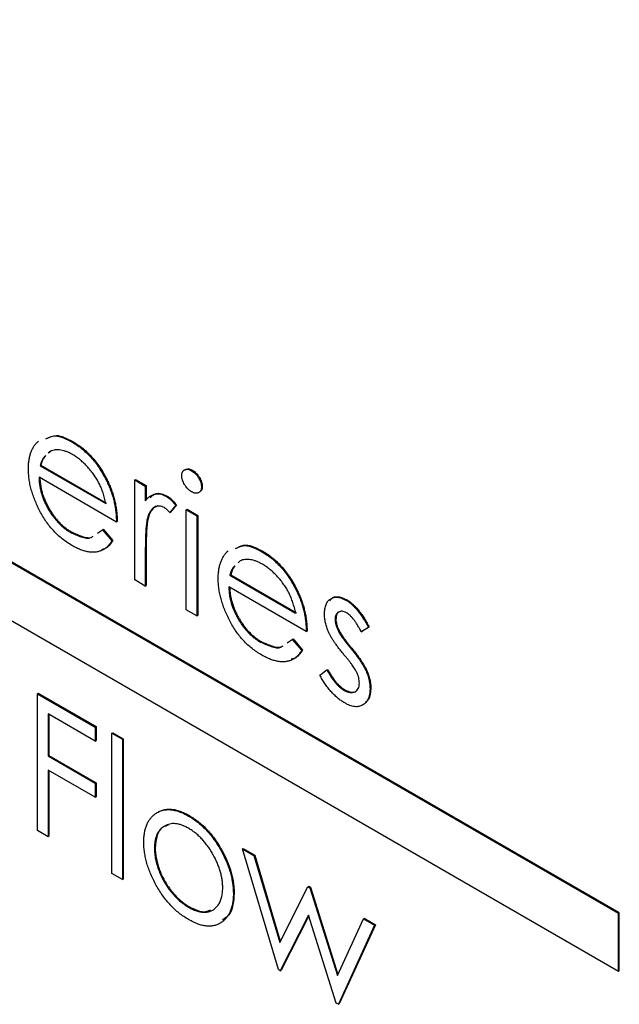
# Model space of a CAD drawing. Header units: inches. Extents: x 6.9 to 25.2, y 3.5 to 16.9.
# Tile 19 of 33: x 23.415 to 23.677, y 9.215 to 9.646. Entities that reach past the tile are written whole.
import ezdxf

# ---------------------------------------------------------------- set-up
doc = ezdxf.new("R2010")
doc.units = ezdxf.units.IN
doc.header["$LTSCALE"] = 2
doc.header["$MEASUREMENT"] = 0

msp = doc.modelspace()

# ---------------------------------------------------------------- linework, layer by layer
at = {"color": 7, "linetype": 'Continuous', "lineweight": 25}
for p, q in [((23.67698, 9.25527), (22.19206, 10.1125)), ((23.67734, 9.25548), (22.19241, 10.11271)), ((22.19206, 10.08719), (23.67698, 9.22996)), ((23.43779, 9.46156), (23.43814, 9.46177)), ((23.42826, 9.45758), (23.42733, 9.4567)), ((23.42862, 9.45779), (23.42769, 9.45691)), ((23.42376, 9.45124), (23.42411, 9.45144)), ((23.42376, 9.45124), (23.45252, 9.43463)), ((23.42411, 9.45144), (23.45287, 9.43484)), ((23.49006, 9.44904), (23.49041, 9.44925)), ((23.45717, 9.42657), (23.42327, 9.44615)), ((23.45305, 9.44414), (23.4534, 9.44434)), ((23.46515, 9.445), (23.4655, 9.4452)), ((23.46515, 9.445), (23.4698, 9.44231)), ((23.46515, 9.40124), (23.46515, 9.445)), ((23.4655, 9.4452), (23.47016, 9.44252)), ((23.4698, 9.44231), (23.47016, 9.44252)), ((23.4698, 9.44231), (23.4698, 9.43587)), ((23.47016, 9.44252), (23.47016, 9.43608)), ((23.4944, 9.44191), (23.49475, 9.44211)), ((23.47905, 9.43774), (23.4794, 9.43795)), ((23.4831, 9.43391), (23.48054, 9.43073)), ((23.48345, 9.43411), (23.4809, 9.43093)), ((23.4831, 9.43391), (23.48345, 9.43411)), ((23.48054, 9.43073), (23.4809, 9.43093)), ((23.48775, 9.43195), (23.48811, 9.43215)), ((23.48775, 9.43195), (23.49241, 9.42926)), ((23.48775, 9.38819), (23.48775, 9.43195)), ((23.48811, 9.43215), (23.49276, 9.42947)), ((23.49241, 9.42926), (23.49276, 9.42947)), ((23.49241, 9.42926), (23.49241, 9.38551)), ((23.49276, 9.42947), (23.49276, 9.38571)), ((23.45717, 9.42657), (23.45753, 9.42678)), ((23.47063, 9.4278), (23.47099, 9.428)), ((23.43709, 9.42204), (23.43745, 9.42225)), ((23.44885, 9.42171), (23.45104, 9.4232)), ((23.45104, 9.4232), (23.4514, 9.42341)), ((23.45104, 9.4232), (23.45518, 9.41831)), ((23.4514, 9.42341), (23.45553, 9.41851)), ((23.45518, 9.41831), (23.45553, 9.41851)), ((23.4698, 9.41326), (23.47016, 9.41346)), ((23.4698, 9.41326), (23.4698, 9.39855)), ((23.47016, 9.41346), (23.47016, 9.39876)), ((23.52089, 9.41359), (23.52124, 9.41379)), ((23.51136, 9.40961), (23.51043, 9.40873)), ((23.50686, 9.40327), (23.50721, 9.40347)), ((23.50721, 9.40347), (23.53597, 9.38687)), ((23.4698, 9.39855), (23.46515, 9.40124)), ((23.50686, 9.40327), (23.53562, 9.38666)), ((23.4698, 9.39855), (23.47016, 9.39876)), ((23.54027, 9.3786), (23.50637, 9.39817)), ((23.53615, 9.39617), (23.5365, 9.39637)), ((23.55783, 9.39227), (23.55818, 9.39247)), ((23.49241, 9.38551), (23.48775, 9.38819)), ((23.49241, 9.38551), (23.49276, 9.38571)), ((23.5529, 9.38384), (23.55326, 9.38405)), ((23.54027, 9.3786), (23.54063, 9.37881)), ((23.55419, 9.37913), (23.55455, 9.37933)), ((23.56753, 9.38044), (23.56437, 9.37851)), ((23.56437, 9.37851), (23.56472, 9.37871)), ((23.56788, 9.38064), (23.56472, 9.37871)), ((23.56753, 9.38044), (23.56788, 9.38064)), ((23.52019, 9.37407), (23.52055, 9.37428)), ((23.53195, 9.37374), (23.53414, 9.37523)), ((23.53414, 9.37523), (23.5345, 9.37543)), ((23.53414, 9.37523), (23.53828, 9.37034)), ((23.5345, 9.37543), (23.53863, 9.37054)), ((23.53828, 9.37034), (23.53863, 9.37054)), ((23.5596, 9.3715), (23.55996, 9.3717)), ((23.54626, 9.35958), (23.54934, 9.36185)), ((23.54934, 9.36185), (23.54969, 9.36205)), ((23.56643, 9.36141), (23.56678, 9.36162)), ((23.4226, 9.35143), (23.42296, 9.35164)), ((23.42296, 9.35164), (23.44822, 9.33705)), ((23.55685, 9.35291), (23.5572, 9.35311)), ((23.56819, 9.35363), (23.56855, 9.35383)), ((23.4226, 9.35143), (23.44786, 9.33685)), ((23.4226, 9.29155), (23.4226, 9.35143)), ((23.44786, 9.33071), (23.42726, 9.3426)), ((23.42726, 9.3426), (23.42726, 9.32418)), ((23.42761, 9.3424), (23.42761, 9.32438)), ((23.44786, 9.33685), (23.44822, 9.33705)), ((23.44786, 9.33685), (23.44786, 9.33071)), ((23.44822, 9.33705), (23.44822, 9.33091)), ((23.45518, 9.33416), (23.45553, 9.33437)), ((23.45553, 9.33437), (23.46018, 9.33168)), ((23.44786, 9.33071), (23.44822, 9.33091)), ((23.45518, 9.33416), (23.45983, 9.33148)), ((23.45518, 9.27275), (23.45518, 9.33416)), ((23.45983, 9.33148), (23.46018, 9.33168)), ((23.45983, 9.33148), (23.45983, 9.27006)), ((23.46018, 9.33168), (23.46018, 9.27027)), ((23.42726, 9.32418), (23.42761, 9.32438)), ((23.42726, 9.32418), (23.44786, 9.31228)), ((23.42761, 9.32438), (23.44822, 9.31249)), ((23.44786, 9.30614), (23.42726, 9.31804)), ((23.42726, 9.31804), (23.42726, 9.28887)), ((23.42761, 9.31783), (23.42761, 9.28907)), ((23.44786, 9.31228), (23.44822, 9.31249)), ((23.44786, 9.31228), (23.44786, 9.30614)), ((23.44822, 9.31249), (23.44822, 9.30635)), ((23.44786, 9.30614), (23.44822, 9.30635)), ((23.48877, 9.29788), (23.48912, 9.29808)), ((23.42726, 9.28887), (23.4226, 9.29155)), ((23.42726, 9.28887), (23.42761, 9.28907)), ((23.47379, 9.28373), (23.47415, 9.28393)), ((23.51235, 9.2835), (23.5127, 9.28371)), ((23.51235, 9.2835), (23.51735, 9.28062)), ((23.52805, 9.23068), (23.51235, 9.2835)), ((23.5127, 9.28371), (23.5177, 9.28082)), ((23.50317, 9.28236), (23.50352, 9.28256)), ((23.51735, 9.28062), (23.5177, 9.28082)), ((23.51735, 9.28062), (23.52864, 9.24262)), ((23.5177, 9.28082), (23.5289, 9.24314)), ((23.45983, 9.27006), (23.45518, 9.27275)), ((23.45983, 9.27006), (23.46018, 9.27027)), ((23.52864, 9.24262), (23.54101, 9.26696)), ((23.54101, 9.26696), (23.54136, 9.26716)), ((23.54101, 9.26696), (23.5418, 9.2665)), ((23.54136, 9.26716), (23.54215, 9.2667)), ((23.5418, 9.2665), (23.54215, 9.2667)), ((23.5418, 9.2665), (23.5539, 9.22804)), ((23.54215, 9.2667), (23.55415, 9.22858)), ((23.50836, 9.2638), (23.50872, 9.26401)), ((23.48875, 9.25797), (23.4891, 9.25818)), ((23.54127, 9.25452), (23.52891, 9.23018)), ((23.54137, 9.25422), (23.52926, 9.23039)), ((23.55338, 9.21606), (23.54127, 9.25452)), ((23.5539, 9.22804), (23.5653, 9.25294)), ((23.5653, 9.25294), (23.56565, 9.25314)), ((23.5653, 9.25294), (23.57019, 9.25011)), ((23.56565, 9.25314), (23.57054, 9.25032)), ((23.67698, 9.25527), (23.67734, 9.25548)), ((23.67698, 9.22996), (23.67698, 9.25527)), ((23.67734, 9.23016), (23.67734, 9.25548)), ((23.57019, 9.25011), (23.55435, 9.2155)), ((23.57054, 9.25032), (23.5547, 9.2157)), ((23.57019, 9.25011), (23.57054, 9.25032)), ((23.52891, 9.23018), (23.52805, 9.23068)), ((23.52891, 9.23018), (23.52926, 9.23039)), ((23.67698, 9.22996), (23.67734, 9.23016)), ((23.55435, 9.2155), (23.55338, 9.21606)), ((23.55435, 9.2155), (23.5547, 9.2157))]:
    msp.add_line(p, q, dxfattribs=at)
for points, knots in [([(23.42623, 9.46296), (23.42757, 9.46362), (23.43078, 9.4652), (23.43521, 9.4629), (23.43779, 9.46156)], [0, 0, 0, 0, 0.4168983, 1, 1, 1, 1]), ([(23.42658, 9.46316), (23.42792, 9.46382), (23.43113, 9.4654), (23.43556, 9.46311), (23.43814, 9.46177)], [0, 0, 0, 0, 0.4168983, 1, 1, 1, 1]), ([(23.41861, 9.44986), (23.41863, 9.45053), (23.41866, 9.45184), (23.41886, 9.4537), (23.4192, 9.45542), (23.41968, 9.45701), (23.4203, 9.45846), (23.42105, 9.45977), (23.42194, 9.46095), (23.42263, 9.46162), (23.42298, 9.46196)], [0, 0, 0, 0, 0.128045, 0.253768, 0.377428, 0.500551, 0.623296, 0.746578, 0.872348, 1, 1, 1, 1]), ([(23.43779, 9.46156), (23.43857, 9.46109), (23.44009, 9.46016), (23.44231, 9.45846), (23.44442, 9.45658), (23.44639, 9.45448), (23.44827, 9.4522), (23.44999, 9.44969), (23.45162, 9.447), (23.45257, 9.4451), (23.45305, 9.44414)], [0, 0, 0, 0, 0.1320486, 0.2590493, 0.3819041, 0.5025163, 0.6227282, 0.7447264, 0.8701007, 1, 1, 1, 1]), ([(23.43814, 9.46177), (23.43892, 9.46129), (23.44044, 9.46037), (23.44267, 9.45866), (23.44477, 9.45678), (23.44675, 9.45468), (23.44862, 9.4524), (23.45035, 9.44989), (23.45197, 9.4472), (23.45292, 9.44531), (23.4534, 9.44434)], [0, 0, 0, 0, 0.1320486, 0.2590493, 0.3819041, 0.5025163, 0.6227282, 0.7447264, 0.8701007, 1, 1, 1, 1]), ([(23.42626, 9.45569), (23.42589, 9.45538), (23.42467, 9.45437), (23.42413, 9.45253), (23.42376, 9.45124)], [0, 0, 0, 0, 0.3033784, 1, 1, 1, 1]), ([(23.42604, 9.45534), (23.42587, 9.4552), (23.42488, 9.45433), (23.42446, 9.45276), (23.42411, 9.45144)], [0, 0, 0, 0, 0.164128, 1, 1, 1, 1]), ([(23.43803, 9.45605), (23.43756, 9.45631), (23.43665, 9.45682), (23.43529, 9.4574), (23.43399, 9.45783), (23.43274, 9.45809), (23.43154, 9.45821), (23.43039, 9.45818), (23.42929, 9.45796), (23.42861, 9.45771), (23.42826, 9.45758)], [0, 0, 0, 0, 0.131103, 0.259163, 0.384194, 0.506328, 0.629067, 0.750648, 0.874028, 1, 1, 1, 1]), ([(23.45252, 9.43463), (23.45235, 9.43545), (23.45202, 9.437), (23.45133, 9.4393), (23.45057, 9.44143), (23.44965, 9.44343), (23.44862, 9.44532), (23.44741, 9.44714), (23.44609, 9.44894), (23.44461, 9.45065), (23.44303, 9.45227), (23.4414, 9.45373), (23.43973, 9.455), (23.4386, 9.4557), (23.43803, 9.45605)], [0, 0, 0, 0, 0.096257, 0.184782, 0.267525, 0.344439, 0.419646, 0.496623, 0.576672, 0.660317, 0.74526, 0.830065, 0.914432, 1, 1, 1, 1]), ([(23.43767, 9.41633), (23.43695, 9.41677), (23.43553, 9.41763), (23.43346, 9.41916), (23.43151, 9.42082), (23.42969, 9.42262), (23.42799, 9.42459), (23.42641, 9.4267), (23.42495, 9.42895), (23.42364, 9.43132), (23.42247, 9.43374), (23.42143, 9.43615), (23.42057, 9.43853), (23.41986, 9.44088), (23.41929, 9.44318), (23.41889, 9.44546), (23.41867, 9.4477), (23.41863, 9.44914), (23.41861, 9.44986)], [0, 0, 0, 0, 0.071578, 0.139628, 0.204795, 0.268132, 0.32981, 0.391297, 0.453429, 0.516546, 0.579625, 0.641112, 0.701287, 0.760489, 0.819934, 0.878921, 0.938983, 1, 1, 1, 1]), ([(23.48576, 9.4469), (23.48577, 9.4472), (23.48581, 9.44779), (23.48606, 9.44852), (23.48646, 9.44909), (23.48701, 9.44947), (23.48767, 9.44968), (23.48841, 9.44968), (23.48922, 9.44949), (23.48977, 9.44919), (23.49006, 9.44904)], [0, 0, 0, 0, 0.12329, 0.242149, 0.363437, 0.489745, 0.618115, 0.744894, 0.868932, 1, 1, 1, 1]), ([(23.49006, 9.43983), (23.48977, 9.44001), (23.48922, 9.44036), (23.48841, 9.44109), (23.48767, 9.44195), (23.48701, 9.44292), (23.48646, 9.44394), (23.48606, 9.44496), (23.48581, 9.44597), (23.48577, 9.44658), (23.48576, 9.4469)], [0, 0, 0, 0, 0.1318668, 0.2566614, 0.3842132, 0.5133652, 0.6404432, 0.761085, 0.8791455, 1, 1, 1, 1]), ([(23.487, 9.44923), (23.48723, 9.44944), (23.48774, 9.44993), (23.48898, 9.44993), (23.48994, 9.44948), (23.49041, 9.44925)], [0, 0, 0, 0, 0.279829, 0.63992, 1, 1, 1, 1]), ([(23.49006, 9.44904), (23.49035, 9.44886), (23.49091, 9.4485), (23.49173, 9.44777), (23.49248, 9.4469), (23.49314, 9.44593), (23.4937, 9.44491), (23.4941, 9.44387), (23.49435, 9.44285), (23.49439, 9.44223), (23.4944, 9.44191)], [0, 0, 0, 0, 0.131899, 0.258284, 0.384341, 0.51198, 0.638632, 0.75923, 0.877412, 1, 1, 1, 1]), ([(23.49041, 9.44925), (23.4907, 9.44907), (23.49127, 9.44871), (23.49208, 9.44798), (23.49283, 9.44711), (23.49349, 9.44614), (23.49406, 9.44512), (23.49445, 9.44408), (23.49471, 9.44306), (23.49474, 9.44243), (23.49475, 9.44211)], [0, 0, 0, 0, 0.131899, 0.258284, 0.384341, 0.51198, 0.638632, 0.75923, 0.877412, 1, 1, 1, 1]), ([(23.42327, 9.44615), (23.42329, 9.44556), (23.42333, 9.4444), (23.42354, 9.44262), (23.42387, 9.44085), (23.42434, 9.43909), (23.4249, 9.43735), (23.42559, 9.43561), (23.42641, 9.43389), (23.42732, 9.43219), (23.42834, 9.43056), (23.42941, 9.429), (23.43055, 9.42756), (23.43175, 9.42623), (23.433, 9.42501), (23.43432, 9.42391), (23.43568, 9.4229), (23.43662, 9.42233), (23.43709, 9.42204)], [0, 0, 0, 0, 0.068385, 0.134476, 0.198391, 0.260753, 0.321829, 0.383037, 0.444653, 0.507398, 0.569825, 0.630778, 0.690929, 0.750945, 0.811049, 0.872331, 0.935004, 1, 1, 1, 1]), ([(23.42362, 9.44635), (23.42364, 9.44576), (23.42369, 9.4446), (23.4239, 9.44282), (23.42423, 9.44105), (23.42469, 9.43929), (23.42525, 9.43755), (23.42594, 9.43582), (23.42676, 9.43409), (23.42767, 9.43239), (23.42869, 9.43076), (23.42976, 9.42921), (23.4309, 9.42777), (23.4321, 9.42644), (23.43336, 9.42522), (23.43467, 9.42412), (23.43604, 9.4231), (23.43697, 9.42254), (23.43745, 9.42225)], [0, 0, 0, 0, 0.068385, 0.134476, 0.198391, 0.260753, 0.321829, 0.383037, 0.444653, 0.507398, 0.569825, 0.630778, 0.690929, 0.750945, 0.811049, 0.872331, 0.935004, 1, 1, 1, 1]), ([(23.45305, 9.44414), (23.45338, 9.44343), (23.45403, 9.44203), (23.45485, 9.43988), (23.45556, 9.43771), (23.45613, 9.43552), (23.45659, 9.4333), (23.45692, 9.43107), (23.45711, 9.42881), (23.45715, 9.42733), (23.45717, 9.42657)], [0, 0, 0, 0, 0.118522, 0.236255, 0.356174, 0.47725, 0.60154, 0.729618, 0.862158, 1, 1, 1, 1]), ([(23.4534, 9.44434), (23.45373, 9.44364), (23.45438, 9.44223), (23.4552, 9.44008), (23.45591, 9.43791), (23.45648, 9.43572), (23.45694, 9.43351), (23.45727, 9.43127), (23.45747, 9.42902), (23.45751, 9.42753), (23.45753, 9.42678)], [0, 0, 0, 0, 0.118522, 0.236255, 0.356174, 0.47725, 0.60154, 0.729618, 0.862158, 1, 1, 1, 1]), ([(23.49475, 9.44211), (23.4947, 9.44141), (23.49463, 9.44046), (23.49404, 9.44013), (23.49389, 9.44004)], [0, 0, 0, 0, 0.742211, 1, 1, 1, 1]), ([(23.4698, 9.43587), (23.47015, 9.43627), (23.4708, 9.43704), (23.4719, 9.43792), (23.47301, 9.43855), (23.47417, 9.43888), (23.47535, 9.43895), (23.47656, 9.43878), (23.4778, 9.4384), (23.47863, 9.43796), (23.47905, 9.43774)], [0, 0, 0, 0, 0.160011, 0.306021, 0.438854, 0.560992, 0.675734, 0.786178, 0.892874, 1, 1, 1, 1]), ([(23.47188, 9.43724), (23.47269, 9.43801), (23.47401, 9.43928), (23.47684, 9.43914), (23.47855, 9.43835), (23.4794, 9.43795)], [0, 0, 0, 0, 0.434682, 0.71741, 1, 1, 1, 1]), ([(23.4794, 9.43795), (23.47973, 9.43774), (23.48039, 9.43731), (23.4814, 9.43644), (23.48244, 9.43537), (23.4831, 9.43454), (23.48345, 9.43411)], [0, 0, 0, 0, 0.2252775, 0.4635232, 0.7203236, 1, 1, 1, 1]), ([(23.4944, 9.44191), (23.49438, 9.44161), (23.49435, 9.44104), (23.4941, 9.44032), (23.4937, 9.43976), (23.49314, 9.43939), (23.49248, 9.43918), (23.49173, 9.43917), (23.49091, 9.43938), (23.49035, 9.43968), (23.49006, 9.43983)], [0, 0, 0, 0, 0.120162, 0.237546, 0.357497, 0.484917, 0.613329, 0.74015, 0.867301, 1, 1, 1, 1]), ([(23.47817, 9.43288), (23.47779, 9.43307), (23.47703, 9.43345), (23.47591, 9.43363), (23.47482, 9.43353), (23.47396, 9.4332), (23.4733, 9.43279), (23.47282, 9.43237), (23.47239, 9.43183), (23.47197, 9.43122), (23.47158, 9.43051), (23.47123, 9.42969), (23.47091, 9.42879), (23.47073, 9.42813), (23.47063, 9.4278)], [0, 0, 0, 0, 0.093777, 0.191278, 0.294662, 0.409747, 0.471345, 0.53582, 0.603222, 0.674199, 0.748603, 0.828338, 0.912068, 1, 1, 1, 1]), ([(23.4753, 9.43368), (23.47448, 9.43333), (23.47231, 9.43243), (23.4715, 9.4297), (23.47099, 9.428)], [0, 0, 0, 0, 0.3798117, 1, 1, 1, 1]), ([(23.47905, 9.43774), (23.47937, 9.43754), (23.48004, 9.43711), (23.48104, 9.43623), (23.48208, 9.43517), (23.48275, 9.43434), (23.4831, 9.43391)], [0, 0, 0, 0, 0.2252775, 0.4635232, 0.7203236, 1, 1, 1, 1]), ([(23.48054, 9.43073), (23.48032, 9.43097), (23.4799, 9.43144), (23.47927, 9.43205), (23.4787, 9.43254), (23.47834, 9.43277), (23.47817, 9.43288)], [0, 0, 0, 0, 0.295139, 0.56023, 0.794983, 1, 1, 1, 1]), ([(23.47063, 9.4278), (23.47056, 9.42749), (23.47041, 9.42681), (23.47026, 9.42561), (23.47011, 9.42417), (23.47, 9.42247), (23.46991, 9.42053), (23.46985, 9.41833), (23.46981, 9.41589), (23.4698, 9.41416), (23.4698, 9.41326)], [0, 0, 0, 0, 0.070855, 0.157726, 0.258598, 0.375889, 0.508164, 0.657032, 0.820176, 1, 1, 1, 1]), ([(23.47099, 9.428), (23.47092, 9.4277), (23.47076, 9.42701), (23.47061, 9.42581), (23.47046, 9.42438), (23.47036, 9.42268), (23.47026, 9.42074), (23.47021, 9.41853), (23.47016, 9.41609), (23.47016, 9.41437), (23.47016, 9.41346)], [0, 0, 0, 0, 0.070855, 0.157726, 0.258598, 0.375889, 0.508164, 0.657032, 0.820176, 1, 1, 1, 1]), ([(23.43709, 9.42204), (23.43864, 9.42134), (23.44172, 9.41993), (23.44524, 9.41915), (23.44647, 9.42008), (23.44666, 9.42023)], [0, 0, 0, 0, 0.4567946, 0.9135686, 1, 1, 1, 1]), ([(23.43745, 9.42225), (23.43899, 9.42154), (23.44208, 9.42014), (23.44559, 9.41935), (23.44682, 9.42028), (23.44702, 9.42043)], [0, 0, 0, 0, 0.4567946, 0.9135686, 1, 1, 1, 1]), ([(23.45518, 9.41831), (23.45485, 9.41782), (23.45421, 9.41688), (23.45311, 9.41571), (23.45195, 9.41477), (23.45069, 9.4141), (23.44936, 9.41363), (23.44796, 9.41338), (23.44647, 9.41332), (23.4449, 9.41348), (23.44324, 9.41386), (23.44148, 9.41444), (23.43961, 9.41526), (23.43833, 9.41597), (23.43767, 9.41633)], [0, 0, 0, 0, 0.093384, 0.181689, 0.265546, 0.346039, 0.424597, 0.501912, 0.580013, 0.658291, 0.738533, 0.821867, 0.908787, 1, 1, 1, 1]), ([(23.45553, 9.41851), (23.45454, 9.417), (23.45325, 9.41502), (23.45106, 9.41457), (23.45055, 9.41446)], [0, 0, 0, 0, 0.764088, 1, 1, 1, 1]), ([(23.50933, 9.41499), (23.51067, 9.41565), (23.51388, 9.41723), (23.51831, 9.41493), (23.52089, 9.41359)], [0, 0, 0, 0, 0.416898, 1, 1, 1, 1]), ([(23.50968, 9.41519), (23.51102, 9.41585), (23.51423, 9.41743), (23.51866, 9.41513), (23.52124, 9.41379)], [0, 0, 0, 0, 0.416898, 1, 1, 1, 1]), ([(23.50171, 9.40189), (23.50173, 9.40256), (23.50176, 9.40387), (23.50196, 9.40573), (23.5023, 9.40744), (23.50278, 9.40903), (23.5034, 9.41048), (23.50415, 9.4118), (23.50504, 9.41298), (23.50573, 9.41365), (23.50608, 9.41398)], [0, 0, 0, 0, 0.128045, 0.253768, 0.377428, 0.500551, 0.623296, 0.746578, 0.872348, 1, 1, 1, 1]), ([(23.52089, 9.41359), (23.52167, 9.41312), (23.52319, 9.41219), (23.52541, 9.41049), (23.52752, 9.40861), (23.52949, 9.4065), (23.53137, 9.40423), (23.53309, 9.40172), (23.53472, 9.39903), (23.53567, 9.39713), (23.53615, 9.39617)], [0, 0, 0, 0, 0.1320486, 0.2590493, 0.3819041, 0.5025163, 0.6227282, 0.7447264, 0.8701007, 1, 1, 1, 1]), ([(23.52124, 9.41379), (23.52202, 9.41332), (23.52354, 9.4124), (23.52577, 9.41069), (23.52787, 9.40881), (23.52985, 9.40671), (23.53172, 9.40443), (23.53345, 9.40192), (23.53507, 9.39923), (23.53602, 9.39734), (23.5365, 9.39637)], [0, 0, 0, 0, 0.1320486, 0.2590493, 0.3819041, 0.5025163, 0.6227282, 0.7447264, 0.8701007, 1, 1, 1, 1]), ([(23.52113, 9.40808), (23.52066, 9.40834), (23.51975, 9.40884), (23.51839, 9.40943), (23.51709, 9.40986), (23.51584, 9.41011), (23.51464, 9.41024), (23.51349, 9.41021), (23.51239, 9.40999), (23.51171, 9.40974), (23.51136, 9.40961)], [0, 0, 0, 0, 0.131103, 0.259163, 0.384194, 0.506328, 0.629067, 0.750648, 0.874028, 1, 1, 1, 1]), ([(23.53562, 9.38666), (23.53545, 9.38747), (23.53512, 9.38903), (23.53443, 9.39133), (23.53367, 9.39346), (23.53275, 9.39545), (23.53172, 9.39735), (23.53051, 9.39917), (23.52919, 9.40097), (23.52771, 9.40268), (23.52613, 9.40429), (23.5245, 9.40576), (23.52283, 9.40703), (23.5217, 9.40773), (23.52113, 9.40808)], [0, 0, 0, 0, 0.096257, 0.184782, 0.267525, 0.344439, 0.419646, 0.496623, 0.576672, 0.660317, 0.74526, 0.830065, 0.914432, 1, 1, 1, 1]), ([(23.50907, 9.40744), (23.50881, 9.40721), (23.5077, 9.40627), (23.50722, 9.40457), (23.50686, 9.40327)], [0, 0, 0, 0, 0.239661, 1, 1, 1, 1]), ([(23.50914, 9.40737), (23.50897, 9.40723), (23.50798, 9.40636), (23.50756, 9.40478), (23.50721, 9.40347)], [0, 0, 0, 0, 0.164128, 1, 1, 1, 1]), ([(23.52077, 9.36836), (23.52005, 9.3688), (23.51863, 9.36966), (23.51656, 9.37118), (23.51461, 9.37285), (23.51279, 9.37465), (23.51109, 9.37662), (23.50951, 9.37872), (23.50805, 9.38097), (23.50674, 9.38335), (23.50557, 9.38577), (23.50453, 9.38818), (23.50367, 9.39056), (23.50296, 9.3929), (23.50239, 9.39521), (23.50199, 9.39749), (23.50177, 9.39972), (23.50173, 9.40117), (23.50171, 9.40189)], [0, 0, 0, 0, 0.071578, 0.139628, 0.204795, 0.268132, 0.32981, 0.391297, 0.453429, 0.516546, 0.579625, 0.641112, 0.701287, 0.760489, 0.819934, 0.878921, 0.938983, 1, 1, 1, 1]), ([(23.50637, 9.39817), (23.50639, 9.39758), (23.50644, 9.39642), (23.50664, 9.39464), (23.50697, 9.39287), (23.50744, 9.39112), (23.508, 9.38937), (23.50869, 9.38764), (23.50951, 9.38592), (23.51042, 9.38422), (23.51144, 9.38258), (23.51251, 9.38103), (23.51365, 9.37959), (23.51485, 9.37826), (23.5161, 9.37704), (23.51742, 9.37594), (23.51878, 9.37492), (23.51972, 9.37436), (23.52019, 9.37407)], [0, 0, 0, 0, 0.068385, 0.134476, 0.198391, 0.260753, 0.321829, 0.383037, 0.444653, 0.507398, 0.569825, 0.630778, 0.690929, 0.750945, 0.811049, 0.872331, 0.935004, 1, 1, 1, 1]), ([(23.50672, 9.39838), (23.50674, 9.39779), (23.50679, 9.39663), (23.507, 9.39485), (23.50733, 9.39308), (23.50779, 9.39132), (23.50835, 9.38958), (23.50904, 9.38784), (23.50986, 9.38612), (23.51077, 9.38442), (23.51179, 9.38279), (23.51286, 9.38123), (23.514, 9.37979), (23.5152, 9.37847), (23.51646, 9.37724), (23.51777, 9.37614), (23.51914, 9.37513), (23.52007, 9.37456), (23.52055, 9.37428)], [0, 0, 0, 0, 0.068385, 0.134476, 0.198391, 0.260753, 0.321829, 0.383037, 0.444653, 0.507398, 0.569825, 0.630778, 0.690929, 0.750945, 0.811049, 0.872331, 0.935004, 1, 1, 1, 1]), ([(23.53615, 9.39617), (23.53648, 9.39546), (23.53713, 9.39405), (23.53795, 9.3919), (23.53866, 9.38973), (23.53923, 9.38754), (23.53969, 9.38533), (23.54002, 9.38309), (23.54021, 9.38084), (23.54025, 9.37936), (23.54027, 9.3786)], [0, 0, 0, 0, 0.118522, 0.236255, 0.356174, 0.47725, 0.60154, 0.729618, 0.862158, 1, 1, 1, 1]), ([(23.5365, 9.39637), (23.53683, 9.39567), (23.53748, 9.39426), (23.5383, 9.39211), (23.53901, 9.38994), (23.53958, 9.38775), (23.54004, 9.38554), (23.54037, 9.3833), (23.54057, 9.38104), (23.54061, 9.37956), (23.54063, 9.37881)], [0, 0, 0, 0, 0.118522, 0.236255, 0.356174, 0.47725, 0.60154, 0.729618, 0.862158, 1, 1, 1, 1]), ([(23.54825, 9.38631), (23.54826, 9.38671), (23.54827, 9.3875), (23.5484, 9.38859), (23.54862, 9.38956), (23.54891, 9.39046), (23.54929, 9.39125), (23.54977, 9.39193), (23.55032, 9.39251), (23.55095, 9.39299), (23.55165, 9.39334), (23.5524, 9.39357), (23.55319, 9.39369), (23.55403, 9.39366), (23.55492, 9.39351), (23.55585, 9.39322), (23.55682, 9.39282), (23.55749, 9.39245), (23.55783, 9.39227)], [0, 0, 0, 0, 0.067957, 0.133001, 0.196444, 0.25853, 0.32024, 0.381364, 0.443107, 0.505531, 0.568312, 0.629225, 0.689302, 0.748846, 0.809447, 0.870926, 0.934059, 1, 1, 1, 1]), ([(23.5506, 9.39215), (23.551, 9.39266), (23.55201, 9.39394), (23.5548, 9.39407), (23.55705, 9.393), (23.55818, 9.39247)], [0, 0, 0, 0, 0.249318, 0.624439, 1, 1, 1, 1]), ([(23.55783, 9.39227), (23.55823, 9.39201), (23.55904, 9.39151), (23.56026, 9.3905), (23.56148, 9.3893), (23.5627, 9.3879), (23.56391, 9.38631), (23.56513, 9.38454), (23.56636, 9.38257), (23.56713, 9.38116), (23.56753, 9.38044)], [0, 0, 0, 0, 0.105714, 0.213412, 0.326127, 0.444452, 0.569061, 0.702712, 0.846318, 1, 1, 1, 1]), ([(23.55818, 9.39247), (23.55858, 9.39222), (23.5594, 9.39171), (23.56062, 9.3907), (23.56184, 9.3895), (23.56306, 9.38811), (23.56427, 9.38652), (23.56548, 9.38474), (23.56671, 9.38277), (23.56748, 9.38137), (23.56788, 9.38064)], [0, 0, 0, 0, 0.105714, 0.213412, 0.326127, 0.444452, 0.569061, 0.702712, 0.846318, 1, 1, 1, 1]), ([(23.54998, 9.37857), (23.54972, 9.37923), (23.54918, 9.38053), (23.54865, 9.3825), (23.5483, 9.38445), (23.54827, 9.38569), (23.54825, 9.38631)], [0, 0, 0, 0, 0.246235, 0.490985, 0.740588, 1, 1, 1, 1]), ([(23.55783, 9.38689), (23.5575, 9.38706), (23.55685, 9.3874), (23.55593, 9.38757), (23.55507, 9.38751), (23.55432, 9.38717), (23.55369, 9.38663), (23.55324, 9.38587), (23.55296, 9.38495), (23.55292, 9.38422), (23.5529, 9.38384)], [0, 0, 0, 0, 0.124921, 0.245828, 0.369056, 0.497487, 0.627441, 0.751102, 0.873762, 1, 1, 1, 1]), ([(23.5553, 9.38745), (23.55498, 9.38737), (23.55418, 9.38716), (23.55343, 9.38593), (23.55331, 9.38468), (23.55326, 9.38405)], [0, 0, 0, 0, 0.258962, 0.629485, 1, 1, 1, 1]), ([(23.56437, 9.37851), (23.5641, 9.37903), (23.56357, 9.38004), (23.56274, 9.38146), (23.56191, 9.38272), (23.56109, 9.38386), (23.56027, 9.38484), (23.55946, 9.38568), (23.55864, 9.38638), (23.55809, 9.38672), (23.55783, 9.38689)], [0, 0, 0, 0, 0.158223, 0.305036, 0.441309, 0.565963, 0.683525, 0.793334, 0.898518, 1, 1, 1, 1]), ([(23.5529, 9.38384), (23.55292, 9.38349), (23.55295, 9.38278), (23.55321, 9.38161), (23.55362, 9.38038), (23.554, 9.37956), (23.55419, 9.37913)], [0, 0, 0, 0, 0.24004, 0.479403, 0.731757, 1, 1, 1, 1]), ([(23.55326, 9.38405), (23.55327, 9.38369), (23.55331, 9.38298), (23.55356, 9.38182), (23.55397, 9.38059), (23.55435, 9.37976), (23.55455, 9.37933)], [0, 0, 0, 0, 0.24004, 0.479403, 0.731757, 1, 1, 1, 1]), ([(23.55652, 9.36883), (23.55613, 9.3693), (23.55538, 9.37021), (23.55432, 9.37158), (23.55337, 9.37289), (23.55249, 9.37413), (23.55172, 9.37532), (23.55105, 9.37646), (23.55047, 9.37753), (23.55014, 9.37823), (23.54998, 9.37857)], [0, 0, 0, 0, 0.157762, 0.30595, 0.443775, 0.572824, 0.692154, 0.802296, 0.905564, 1, 1, 1, 1]), ([(23.55419, 9.37913), (23.55431, 9.3789), (23.55456, 9.37839), (23.55502, 9.37762), (23.55557, 9.37677), (23.55621, 9.37585), (23.55693, 9.37486), (23.55774, 9.3738), (23.55864, 9.37266), (23.55927, 9.3719), (23.5596, 9.3715)], [0, 0, 0, 0, 0.0834165, 0.1786165, 0.284022, 0.4022442, 0.5335824, 0.6769494, 0.8316667, 1, 1, 1, 1]), ([(23.55455, 9.37933), (23.55466, 9.3791), (23.55492, 9.3786), (23.55538, 9.37782), (23.55592, 9.37698), (23.55656, 9.37606), (23.55729, 9.37507), (23.5581, 9.374), (23.55899, 9.37287), (23.55963, 9.3721), (23.55996, 9.3717)], [0, 0, 0, 0, 0.0834165, 0.1786165, 0.284022, 0.4022442, 0.5335824, 0.6769494, 0.8316667, 1, 1, 1, 1]), ([(23.52019, 9.37407), (23.52174, 9.37337), (23.52482, 9.37196), (23.52834, 9.37117), (23.52957, 9.3721), (23.52976, 9.37225)], [0, 0, 0, 0, 0.456795, 0.913569, 1, 1, 1, 1]), ([(23.52055, 9.37428), (23.52209, 9.37357), (23.52518, 9.37216), (23.52869, 9.37138), (23.52992, 9.37231), (23.53012, 9.37246)], [0, 0, 0, 0, 0.456795, 0.913569, 1, 1, 1, 1]), ([(23.53828, 9.37034), (23.53795, 9.36985), (23.53731, 9.36891), (23.53621, 9.36774), (23.53505, 9.3668), (23.53379, 9.36613), (23.53246, 9.36566), (23.53106, 9.36541), (23.52957, 9.36535), (23.528, 9.36551), (23.52634, 9.36588), (23.52458, 9.36646), (23.52271, 9.36729), (23.52143, 9.368), (23.52077, 9.36836)], [0, 0, 0, 0, 0.093384, 0.181689, 0.265546, 0.346039, 0.424597, 0.501912, 0.580013, 0.658291, 0.738533, 0.821867, 0.908787, 1, 1, 1, 1]), ([(23.53863, 9.37054), (23.53764, 9.36903), (23.53635, 9.36705), (23.53416, 9.3666), (23.53365, 9.36649)], [0, 0, 0, 0, 0.764088, 1, 1, 1, 1]), ([(23.56226, 9.361), (23.56214, 9.36122), (23.56188, 9.36171), (23.56141, 9.36247), (23.56084, 9.36332), (23.56017, 9.36425), (23.55941, 9.36528), (23.55853, 9.36638), (23.55756, 9.36758), (23.55688, 9.3684), (23.55652, 9.36883)], [0, 0, 0, 0, 0.076879, 0.167469, 0.272283, 0.388707, 0.520779, 0.666248, 0.825537, 1, 1, 1, 1]), ([(23.5596, 9.3715), (23.56001, 9.371), (23.56079, 9.37005), (23.56189, 9.36863), (23.5629, 9.36727), (23.5638, 9.36597), (23.56461, 9.36475), (23.56532, 9.36358), (23.56593, 9.36248), (23.56627, 9.36176), (23.56643, 9.36141)], [0, 0, 0, 0, 0.1589968, 0.3071295, 0.4462348, 0.5756134, 0.6941373, 0.8045717, 0.9065888, 1, 1, 1, 1]), ([(23.55996, 9.3717), (23.56036, 9.37121), (23.56114, 9.37025), (23.56224, 9.36883), (23.56325, 9.36748), (23.56415, 9.36617), (23.56496, 9.36495), (23.56567, 9.36379), (23.56628, 9.36269), (23.56662, 9.36196), (23.56678, 9.36162)], [0, 0, 0, 0, 0.1589968, 0.3071295, 0.4462348, 0.5756134, 0.6941373, 0.8045717, 0.9065888, 1, 1, 1, 1]), ([(23.54934, 9.36185), (23.54963, 9.36132), (23.5502, 9.36028), (23.55111, 9.35881), (23.55203, 9.35749), (23.55296, 9.35629), (23.55392, 9.35523), (23.55488, 9.35432), (23.55586, 9.35352), (23.55652, 9.35311), (23.55685, 9.35291)], [0, 0, 0, 0, 0.147476, 0.285904, 0.417172, 0.540501, 0.659238, 0.775006, 0.887229, 1, 1, 1, 1]), ([(23.54969, 9.36205), (23.54999, 9.36152), (23.55055, 9.36048), (23.55146, 9.35902), (23.55239, 9.35769), (23.55332, 9.35649), (23.55427, 9.35544), (23.55524, 9.35452), (23.55622, 9.35372), (23.55687, 9.35332), (23.5572, 9.35311)], [0, 0, 0, 0, 0.147476, 0.285904, 0.417172, 0.540501, 0.659238, 0.775006, 0.887229, 1, 1, 1, 1]), ([(23.56354, 9.35609), (23.56352, 9.35648), (23.56349, 9.35725), (23.56324, 9.35848), (23.56285, 9.35974), (23.56246, 9.36058), (23.56226, 9.361)], [0, 0, 0, 0, 0.2535135, 0.4979531, 0.7455399, 1, 1, 1, 1]), ([(23.56643, 9.36141), (23.5667, 9.36075), (23.56724, 9.35943), (23.56779, 9.35744), (23.56813, 9.35549), (23.56817, 9.35426), (23.56819, 9.35363)], [0, 0, 0, 0, 0.2488582, 0.4968315, 0.7433154, 1, 1, 1, 1]), ([(23.56678, 9.36162), (23.56705, 9.36096), (23.56759, 9.35963), (23.56815, 9.35764), (23.56848, 9.35569), (23.56852, 9.35446), (23.56855, 9.35383)], [0, 0, 0, 0, 0.2488582, 0.4968315, 0.7433154, 1, 1, 1, 1]), ([(23.55709, 9.3474), (23.55657, 9.34772), (23.55552, 9.34835), (23.55399, 9.34956), (23.55248, 9.35092), (23.55103, 9.35245), (23.54965, 9.3541), (23.54838, 9.35585), (23.54724, 9.35767), (23.54658, 9.35894), (23.54626, 9.35958)], [0, 0, 0, 0, 0.126763, 0.251765, 0.37728, 0.505093, 0.631878, 0.755361, 0.877681, 1, 1, 1, 1]), ([(23.55685, 9.35291), (23.5573, 9.35267), (23.55818, 9.35221), (23.55943, 9.3519), (23.5606, 9.35189), (23.5616, 9.35223), (23.56246, 9.35281), (23.56309, 9.35366), (23.56347, 9.35475), (23.56352, 9.35564), (23.56354, 9.35609)], [0, 0, 0, 0, 0.13403, 0.261871, 0.3878, 0.517638, 0.644449, 0.763757, 0.880302, 1, 1, 1, 1]), ([(23.56819, 9.35363), (23.56818, 9.3532), (23.56816, 9.35236), (23.56802, 9.35119), (23.56776, 9.35014), (23.56742, 9.34918), (23.56696, 9.34835), (23.56642, 9.3476), (23.56577, 9.347), (23.56503, 9.34648), (23.56421, 9.3461), (23.56334, 9.34585), (23.56243, 9.34573), (23.56145, 9.34578), (23.56043, 9.34596), (23.55936, 9.34629), (23.55824, 9.34677), (23.55748, 9.34719), (23.55709, 9.3474)], [0, 0, 0, 0, 0.064559, 0.127221, 0.18863, 0.248682, 0.309578, 0.3701, 0.431486, 0.495312, 0.559138, 0.621001, 0.682343, 0.743525, 0.805465, 0.868617, 0.933055, 1, 1, 1, 1]), ([(23.5572, 9.35311), (23.55813, 9.3527), (23.55999, 9.35186), (23.56186, 9.35214), (23.56246, 9.35288), (23.56256, 9.35301)], [0, 0, 0, 0, 0.453895, 0.907387, 1, 1, 1, 1]), ([(23.56855, 9.35383), (23.56844, 9.35195), (23.56828, 9.34924), (23.5667, 9.34814), (23.56622, 9.3478)], [0, 0, 0, 0, 0.694389, 1, 1, 1, 1]), ([(23.47433, 9.29897), (23.47481, 9.29927), (23.47576, 9.29987), (23.47735, 9.30042), (23.47902, 9.30072), (23.48079, 9.30071), (23.48265, 9.30044), (23.48461, 9.29987), (23.48666, 9.29905), (23.48806, 9.29827), (23.48877, 9.29788)], [0, 0, 0, 0, 0.128498, 0.252713, 0.374819, 0.496436, 0.617911, 0.741288, 0.8687, 1, 1, 1, 1]), ([(23.47469, 9.29918), (23.47517, 9.29948), (23.47611, 9.30008), (23.4777, 9.30062), (23.47937, 9.30092), (23.48114, 9.30092), (23.48301, 9.30064), (23.48496, 9.30007), (23.48701, 9.29925), (23.48841, 9.29848), (23.48912, 9.29808)], [0, 0, 0, 0, 0.128498, 0.252713, 0.374819, 0.496436, 0.617911, 0.741288, 0.8687, 1, 1, 1, 1]), ([(23.46914, 9.28645), (23.46916, 9.28717), (23.46919, 9.2886), (23.46943, 9.2906), (23.46983, 9.29243), (23.47041, 9.29407), (23.47114, 9.29557), (23.47204, 9.29689), (23.4731, 9.29804), (23.47392, 9.29866), (23.47433, 9.29897)], [0, 0, 0, 0, 0.128922, 0.255244, 0.378688, 0.500432, 0.622705, 0.746235, 0.871586, 1, 1, 1, 1]), ([(23.48877, 9.29788), (23.48948, 9.29745), (23.49088, 9.29661), (23.49292, 9.29507), (23.49487, 9.29338), (23.49673, 9.29153), (23.49848, 9.28948), (23.50016, 9.28728), (23.50174, 9.2849), (23.50269, 9.28321), (23.50317, 9.28236)], [0, 0, 0, 0, 0.131751, 0.258332, 0.382134, 0.503804, 0.624693, 0.746871, 0.871514, 1, 1, 1, 1]), ([(23.48912, 9.29808), (23.48984, 9.29766), (23.49123, 9.29682), (23.49327, 9.29527), (23.49522, 9.29359), (23.49708, 9.29174), (23.49884, 9.28969), (23.50051, 9.28748), (23.50209, 9.2851), (23.50304, 9.28342), (23.50352, 9.28256)], [0, 0, 0, 0, 0.131751, 0.258332, 0.382134, 0.503804, 0.624693, 0.746871, 0.871514, 1, 1, 1, 1]), ([(23.48875, 9.29252), (23.48825, 9.29279), (23.48725, 9.29333), (23.48579, 9.29393), (23.48439, 9.29435), (23.48303, 9.29457), (23.48173, 9.2946), (23.48049, 9.29443), (23.4793, 9.29409), (23.47818, 9.29354), (23.47716, 9.29284), (23.47626, 9.29197), (23.4755, 9.29096), (23.47487, 9.28981), (23.47439, 9.2885), (23.47405, 9.28705), (23.47383, 9.28546), (23.47381, 9.28431), (23.47379, 9.28373)], [0, 0, 0, 0, 0.063847, 0.126046, 0.187169, 0.247404, 0.308386, 0.369786, 0.432592, 0.49765, 0.562411, 0.625569, 0.687345, 0.748723, 0.809788, 0.871765, 0.934835, 1, 1, 1, 1]), ([(23.48, 9.29386), (23.47914, 9.29366), (23.47687, 9.29313), (23.47464, 9.28961), (23.47431, 9.28582), (23.47415, 9.28393)], [0, 0, 0, 0, 0.231497, 0.615626, 1, 1, 1, 1]), ([(23.50371, 9.26646), (23.50369, 9.26706), (23.50367, 9.26824), (23.50345, 9.27008), (23.50311, 9.27192), (23.50263, 9.27378), (23.50201, 9.27566), (23.50123, 9.27755), (23.50033, 9.27946), (23.4993, 9.28135), (23.49818, 9.28319), (23.49699, 9.28491), (23.49575, 9.28651), (23.49445, 9.28799), (23.4931, 9.28931), (23.49169, 9.29053), (23.49024, 9.29161), (23.48925, 9.29221), (23.48875, 9.29252)], [0, 0, 0, 0, 0.065186, 0.128276, 0.190274, 0.251358, 0.312756, 0.374782, 0.437959, 0.503038, 0.568117, 0.630943, 0.692363, 0.752969, 0.813638, 0.874353, 0.936572, 1, 1, 1, 1]), ([(23.48877, 9.25259), (23.48806, 9.25302), (23.48668, 9.25386), (23.48465, 9.25534), (23.48273, 9.25698), (23.4809, 9.25878), (23.47917, 9.26073), (23.47754, 9.26285), (23.47601, 9.26511), (23.4746, 9.2675), (23.47333, 9.26994), (23.4722, 9.27239), (23.47126, 9.27481), (23.47048, 9.2772), (23.46988, 9.27957), (23.46945, 9.28191), (23.46918, 9.28422), (23.46915, 9.2857), (23.46914, 9.28645)], [0, 0, 0, 0, 0.068742, 0.134635, 0.198324, 0.260825, 0.322714, 0.384555, 0.446913, 0.510958, 0.574931, 0.636685, 0.697483, 0.757134, 0.816966, 0.876818, 0.937663, 1, 1, 1, 1]), ([(23.47379, 9.28373), (23.47382, 9.28295), (23.47386, 9.2814), (23.47425, 9.27894), (23.47489, 9.27642), (23.47576, 9.27387), (23.47685, 9.27135), (23.47813, 9.26892), (23.47959, 9.26662), (23.48121, 9.26448), (23.48297, 9.2625), (23.48482, 9.26075), (23.48676, 9.25919), (23.48808, 9.25838), (23.48875, 9.25797)], [0, 0, 0, 0, 0.084733, 0.168179, 0.251488, 0.335841, 0.419834, 0.502345, 0.583649, 0.665931, 0.748717, 0.831047, 0.91441, 1, 1, 1, 1]), ([(23.47415, 9.28393), (23.47417, 9.28315), (23.47422, 9.2816), (23.4746, 9.27914), (23.47524, 9.27662), (23.47611, 9.27408), (23.4772, 9.27155), (23.47848, 9.26913), (23.47994, 9.26683), (23.48157, 9.26468), (23.48332, 9.26271), (23.48518, 9.26095), (23.48711, 9.25939), (23.48843, 9.25859), (23.4891, 9.25818)], [0, 0, 0, 0, 0.084733, 0.168179, 0.251488, 0.335841, 0.419834, 0.502345, 0.583649, 0.665931, 0.748717, 0.831047, 0.91441, 1, 1, 1, 1]), ([(23.50317, 9.28236), (23.50358, 9.28157), (23.5044, 9.28), (23.50546, 9.27763), (23.50636, 9.27527), (23.50709, 9.27293), (23.50766, 9.27061), (23.50807, 9.2683), (23.50831, 9.26602), (23.50835, 9.26455), (23.50836, 9.2638)], [0, 0, 0, 0, 0.128157, 0.253834, 0.376506, 0.498534, 0.621368, 0.744565, 0.870634, 1, 1, 1, 1]), ([(23.50352, 9.28256), (23.50394, 9.28177), (23.50476, 9.28021), (23.50581, 9.27783), (23.50672, 9.27547), (23.50744, 9.27313), (23.50802, 9.27081), (23.50842, 9.26851), (23.50867, 9.26623), (23.5087, 9.26475), (23.50872, 9.26401)], [0, 0, 0, 0, 0.128157, 0.253834, 0.376506, 0.498534, 0.621368, 0.744565, 0.870634, 1, 1, 1, 1]), ([(23.48875, 9.25797), (23.48942, 9.25761), (23.49074, 9.25689), (23.49268, 9.25621), (23.49453, 9.25583), (23.49628, 9.25578), (23.4979, 9.25605), (23.49937, 9.25665), (23.50064, 9.25762), (23.50173, 9.25888), (23.50261, 9.26041), (23.50325, 9.2622), (23.50364, 9.26421), (23.50368, 9.2657), (23.50371, 9.26646)], [0, 0, 0, 0, 0.085606, 0.168983, 0.250908, 0.333708, 0.416005, 0.49766, 0.579893, 0.663902, 0.748466, 0.831791, 0.915252, 1, 1, 1, 1]), ([(23.50836, 9.2638), (23.50835, 9.26307), (23.50832, 9.26162), (23.50805, 9.25963), (23.50762, 9.25778), (23.50702, 9.25611), (23.50624, 9.25461), (23.5053, 9.25329), (23.50417, 9.25214), (23.5029, 9.25116), (23.50149, 9.2504), (23.49996, 9.2499), (23.49835, 9.24966), (23.49662, 9.24971), (23.49479, 9.25001), (23.49287, 9.2506), (23.49085, 9.25145), (23.48947, 9.2522), (23.48877, 9.25259)], [0, 0, 0, 0, 0.062416, 0.123337, 0.183265, 0.243172, 0.302898, 0.363774, 0.425605, 0.489659, 0.553785, 0.616222, 0.677854, 0.739517, 0.802097, 0.865866, 0.931508, 1, 1, 1, 1]), ([(23.50872, 9.26401), (23.50845, 9.26076), (23.50802, 9.25543), (23.50482, 9.25321), (23.50357, 9.25234)], [0, 0, 0, 0, 0.611297, 1, 1, 1, 1]), ([(23.4891, 9.25818), (23.49136, 9.25706), (23.49483, 9.25534), (23.49739, 9.25648), (23.49828, 9.25688)], [0, 0, 0, 0, 0.650152, 1, 1, 1, 1])]:
    msp.add_open_spline(points, degree=3, knots=knots, dxfattribs=at)

doc.saveas('drawing.dxf')
